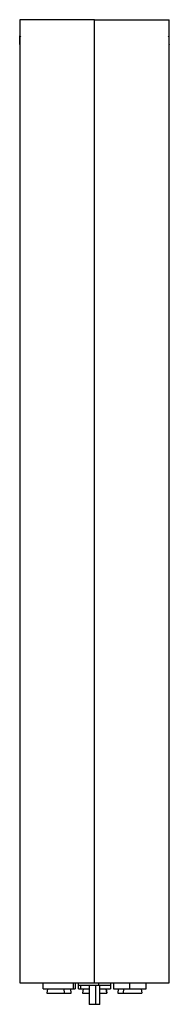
# Model space of a CAD drawing. Header units: millimetres. Extents: x 2355 to 3494, y 2627 to 6324.
# Tile 15 of 16: x 3153 to 3208, y 5931 to 6294. Entities that reach past the tile are written whole.
import ezdxf

# ---------------------------------------------------------------- set-up
doc = ezdxf.new("R2010")
doc.units = ezdxf.units.MM
doc.header["$LTSCALE"] = 20

msp = doc.modelspace()

# ---------------------------------------------------------------- linework, layer by layer
at = {"color": 7, "linetype": 'Continuous', "lineweight": 25}
for p, q in [((3152.95, 6294.05), (3152.95, 6288.15)), ((3180.45, 5939.05), (3180.45, 6294.05)), ((3207.95, 6288.15), (3207.95, 6294.05)), ((3153.17, 6288.15), (3152.95, 6287.76)), ((3207.95, 6287.76), (3207.72, 6288.15)), ((3207.95, 6284.58), (3207.95, 6287.74)), ((3152.98, 6285.11), (3152.95, 6285.14)), ((3152.95, 6284.75), (3152.95, 5939.05)), ((3207.95, 6284.58), (3207.94, 6284.58)), ((3207.95, 5939.05), (3207.95, 6284.75)), ((3161.42, 5939.05), (3161.42, 5936.85)), ((3172.62, 5939.05), (3172.62, 5936.85)), ((3173.42, 5936.85), (3173.42, 5939.05)), ((3174.45, 5939.05), (3174.45, 5938.15)), ((3174.45, 5938.15), (3174.45, 5936.85)), ((3175.25, 5938.15), (3175.25, 5936.85)), ((3178.5, 5938.15), (3178.5, 5931.15)), ((3180.94, 5931.15), (3180.94, 5938.15)), ((3181.98, 5938.15), (3181.98, 5939.05)), ((3182.4, 5931.15), (3182.4, 5938.15)), ((3186.45, 5938.15), (3186.45, 5939.05)), ((3186.45, 5936.85), (3186.45, 5938.15)), ((3187.47, 5939.05), (3187.47, 5936.85)), ((3193.47, 5936.85), (3193.47, 5939.05)), ((3199.47, 5936.85), (3199.47, 5939.05)), ((3163.15, 5936.85), (3162.92, 5935.25)), ((3169.45, 5935.25), (3169.35, 5936.85)), ((3171.92, 5935.25), (3171.7, 5936.85)), ((3176.22, 5936.85), (3176, 5935.25)), ((3178.46, 5935.25), (3178.46, 5931.05)), ((3182.46, 5931.05), (3182.46, 5935.25)), ((3184.95, 5935.25), (3184.72, 5936.85)), ((3184.72, 5936.85), (3184.94, 5935.25)), ((3189.2, 5936.85), (3188.97, 5935.25)), ((3191.13, 5936.85), (3191.01, 5935.25)), ((3197.97, 5935.25), (3197.75, 5936.85))]:
    msp.add_line(p, q, dxfattribs=at)
for points, knots in [([(3180.45, 6294.05), (3178.83, 6294.05), (3177.14, 6294.05), (3173.74, 6294.05), (3172.02, 6294.05), (3168.63, 6294.05), (3166.97, 6294.05), (3163.83, 6294.05), (3162.34, 6294.05), (3159.66, 6294.05), (3158.46, 6294.05), (3156.4, 6294.05), (3155.55, 6294.05), (3154.21, 6294.05), (3153.72, 6294.05), (3153.09, 6294.05), (3152.95, 6294.05), (3152.95, 6294.05)], [0, 0, 0, 0, 0.125, 0.125, 0.25, 0.25, 0.375, 0.375, 0.5, 0.5, 0.625, 0.625, 0.75, 0.75, 0.875, 0.875, 1, 1, 1, 1]), ([(3180.45, 6294.05), (3182.07, 6294.05), (3183.75, 6294.05), (3187.15, 6294.05), (3188.88, 6294.05), (3192.26, 6294.05), (3193.92, 6294.05), (3197.07, 6294.05), (3198.55, 6294.05), (3201.23, 6294.05), (3202.44, 6294.05), (3204.49, 6294.05), (3205.35, 6294.05), (3206.69, 6294.05), (3207.17, 6294.05), (3207.8, 6294.05), (3207.95, 6294.05), (3207.95, 6294.05)], [0, 0, 0, 0, 0.125, 0.125, 0.25, 0.25, 0.375, 0.375, 0.5, 0.5, 0.625, 0.625, 0.75, 0.75, 0.875, 0.875, 1, 1, 1, 1]), ([(3152.97, 6287.8), (3152.96, 6287.88), (3152.95, 6288.1), (3152.94, 6288.19), (3152.95, 6288.07), (3152.97, 6287.69), (3152.99, 6287.12), (3153, 6286.68), (3153, 6286.45)], [0, 0, 0, 0, 0.109436, 0.28751, 0.465645, 0.643622, 0.821504, 1, 1, 1, 1]), ([(3152.95, 6285.14), (3152.95, 6285.31), (3152.95, 6285.67), (3152.95, 6286.33), (3152.95, 6286.95), (3152.95, 6287.43), (3152.95, 6287.72), (3152.95, 6287.73), (3152.95, 6287.74)], [0, 0, 0, 0, 0.1675943, 0.3489971, 0.5303999, 0.6979943, 0.8655886, 1, 1, 1, 1]), ([(3153, 6286.45), (3153, 6286.23), (3152.99, 6285.78), (3152.97, 6285.22), (3152.95, 6284.84), (3152.94, 6284.73), (3152.95, 6284.76), (3152.95, 6284.88), (3152.95, 6284.88)], [0, 0, 0, 0, 0.2001678, 0.4001657, 0.6000714, 0.7999667, 0.9999506, 1, 1, 1, 1]), ([(3207.89, 6286.45), (3207.9, 6286.68), (3207.9, 6287.12), (3207.92, 6287.68), (3207.94, 6288.08), (3207.94, 6288.13), (3207.95, 6288.15)], [0, 0, 0, 0, 0.249945, 0.500114, 0.750305, 1, 1, 1, 1]), ([(3207.94, 6284.88), (3207.94, 6284.88), (3207.94, 6284.76), (3207.95, 6284.73), (3207.94, 6284.84), (3207.92, 6285.22), (3207.9, 6285.79), (3207.9, 6286.23), (3207.89, 6286.45)], [0, 0, 0, 0, 0.00006, 0.200543, 0.400582, 0.600452, 0.800231, 1, 1, 1, 1]), ([(3152.95, 6285.14), (3152.95, 6285), (3152.95, 6284.71), (3152.95, 6284.52), (3152.95, 6284.56), (3152.95, 6284.57)], [0, 0, 0, 0, 0.42323, 0.881331, 1, 1, 1, 1]), ([(3152.95, 5939.05), (3152.95, 5939.05), (3153.09, 5939.05), (3153.72, 5939.05), (3154.21, 5939.05), (3155.55, 5939.05), (3156.4, 5939.05), (3158.46, 5939.05), (3159.66, 5939.05), (3162.34, 5939.05), (3163.83, 5939.05), (3166.97, 5939.05), (3168.63, 5939.05), (3172.02, 5939.05), (3173.74, 5939.05), (3177.14, 5939.05), (3178.83, 5939.05), (3180.45, 5939.05)], [0, 0, 0, 0, 0.125, 0.125, 0.25, 0.25, 0.375, 0.375, 0.5, 0.5, 0.625, 0.625, 0.75, 0.75, 0.875, 0.875, 1, 1, 1, 1]), ([(3174.54, 5938.15), (3174.54, 5938.15), (3174.55, 5938.15), (3175.55, 5938.15), (3177.33, 5938.15), (3179.67, 5938.15), (3181.23, 5938.15), (3181.98, 5938.15)], [0, 0, 0, 0, 0.141286, 0.34747, 0.570643, 0.793815, 1, 1, 1, 1]), ([(3180.45, 5939.05), (3182.07, 5939.05), (3183.75, 5939.05), (3187.15, 5939.05), (3188.88, 5939.05), (3192.26, 5939.05), (3193.92, 5939.05), (3197.07, 5939.05), (3198.55, 5939.05), (3201.23, 5939.05), (3202.44, 5939.05), (3204.49, 5939.05), (3205.35, 5939.05), (3206.69, 5939.05), (3207.17, 5939.05), (3207.8, 5939.05), (3207.95, 5939.05), (3207.95, 5939.05)], [0, 0, 0, 0, 0.125, 0.125, 0.25, 0.25, 0.375, 0.375, 0.5, 0.5, 0.625, 0.625, 0.75, 0.75, 0.875, 0.875, 1, 1, 1, 1]), ([(3181.98, 5938.15), (3182.69, 5938.15), (3184.17, 5938.15), (3185.73, 5938.15), (3186.49, 5938.15), (3186.38, 5938.15), (3186.35, 5938.15)], [0, 0, 0, 0, 0.287394, 0.598467, 0.909539, 1, 1, 1, 1]), ([(3161.54, 5936.85), (3161.53, 5936.85), (3161.52, 5936.85), (3162.58, 5936.85), (3164.34, 5936.85), (3166.59, 5936.85), (3169.01, 5936.85), (3171.23, 5936.85), (3172.17, 5936.85), (3172.62, 5936.85)], [0, 0, 0, 0, 0.1000826, 0.2560032, 0.400055, 0.5441069, 0.7000275, 0.8559481, 1, 1, 1, 1]), ([(3162.99, 5935.25), (3162.97, 5935.25), (3162.86, 5935.25), (3163.35, 5935.25), (3164.38, 5935.25), (3165.98, 5935.25), (3167.81, 5935.25), (3168.92, 5935.25), (3169.45, 5935.25)], [0, 0, 0, 0, 0.044616, 0.229596, 0.414577, 0.614798, 0.81502, 1, 1, 1, 1]), ([(3169.45, 5935.25), (3169.93, 5935.25), (3170.91, 5935.25), (3171.79, 5935.25), (3171.84, 5935.25), (3171.86, 5935.25)], [0, 0, 0, 0, 0.3422409, 0.7126798, 1, 1, 1, 1]), ([(3172.62, 5936.85), (3172.97, 5936.85), (3173.46, 5936.85), (3173.34, 5936.85), (3173.31, 5936.85)], [0, 0, 0, 0, 0.720656, 1, 1, 1, 1]), ([(3174.56, 5936.85), (3174.53, 5936.85), (3174.41, 5936.85), (3174.9, 5936.85), (3175.25, 5936.85)], [0, 0, 0, 0, 0.279344, 1, 1, 1, 1]), ([(3175.25, 5936.85), (3175.69, 5936.85), (3176.53, 5936.85), (3177.87, 5936.85), (3178.5, 5936.85)], [0, 0, 0, 0, 0.530588, 1, 1, 1, 1]), ([(3176.08, 5935.25), (3176.1, 5935.25), (3176.17, 5935.25), (3176.98, 5935.25), (3177.98, 5935.25), (3178.46, 5935.25)], [0, 0, 0, 0, 0.178432, 0.604602, 1, 1, 1, 1]), ([(3182.4, 5936.85), (3182.76, 5936.85), (3183.84, 5936.85), (3185.27, 5936.85), (3186.35, 5936.85), (3186.34, 5936.85), (3186.33, 5936.85)], [0, 0, 0, 0, 0.151149, 0.456804, 0.787641, 1, 1, 1, 1]), ([(3182.46, 5935.25), (3182.8, 5935.25), (3183.7, 5935.25), (3184.64, 5935.25), (3184.84, 5935.25), (3184.94, 5935.25)], [0, 0, 0, 0, 0.24628, 0.638051, 1, 1, 1, 1]), ([(3187.47, 5936.85), (3187.47, 5936.85), (3187.5, 5936.85), (3187.64, 5936.85), (3187.75, 5936.85), (3188.04, 5936.85), (3188.23, 5936.85), (3188.67, 5936.85), (3188.94, 5936.85), (3189.52, 5936.85), (3189.85, 5936.85), (3190.53, 5936.85), (3190.89, 5936.85), (3191.63, 5936.85), (3192.01, 5936.85), (3192.75, 5936.85), (3193.12, 5936.85), (3193.47, 5936.85)], [0, 0, 0, 0, 0.125, 0.125, 0.25, 0.25, 0.375, 0.375, 0.5, 0.5, 0.625, 0.625, 0.75, 0.75, 0.875, 0.875, 1, 1, 1, 1]), ([(3189.06, 5935.25), (3189.05, 5935.25), (3189, 5935.25), (3189.68, 5935.25), (3190.58, 5935.25), (3191.01, 5935.25)], [0, 0, 0, 0, 0.209906, 0.620583, 1, 1, 1, 1]), ([(3191.01, 5935.25), (3191.52, 5935.25), (3192.57, 5935.25), (3194.42, 5935.25), (3196.1, 5935.25), (3197.31, 5935.25), (3197.95, 5935.25), (3197.9, 5935.25), (3197.88, 5935.25)], [0, 0, 0, 0, 0.175457, 0.365371, 0.555284, 0.730742, 0.906199, 1, 1, 1, 1]), ([(3193.47, 5936.85), (3193.82, 5936.85), (3194.19, 5936.85), (3194.93, 5936.85), (3195.31, 5936.85), (3196.05, 5936.85), (3196.41, 5936.85), (3197.1, 5936.85), (3197.42, 5936.85), (3198.01, 5936.85), (3198.27, 5936.85), (3198.72, 5936.85), (3198.9, 5936.85), (3199.2, 5936.85), (3199.3, 5936.85), (3199.44, 5936.85), (3199.47, 5936.85), (3199.47, 5936.85)], [0, 0, 0, 0, 0.125, 0.125, 0.25, 0.25, 0.375, 0.375, 0.5, 0.5, 0.625, 0.625, 0.75, 0.75, 0.875, 0.875, 1, 1, 1, 1]), ([(3178.53, 5931.15), (3178.53, 5931.15), (3178.53, 5931.15), (3178.85, 5931.15), (3179.43, 5931.15), (3180.19, 5931.15), (3180.7, 5931.15), (3180.94, 5931.15)], [0, 0, 0, 0, 0.1412856, 0.3474702, 0.5706428, 0.7938154, 1, 1, 1, 1]), ([(3180.94, 5931.15), (3181.17, 5931.15), (3181.66, 5931.15), (3182.16, 5931.15), (3182.41, 5931.15), (3182.37, 5931.15), (3182.37, 5931.15)], [0, 0, 0, 0, 0.287394, 0.598467, 0.909539, 1, 1, 1, 1])]:
    msp.add_open_spline(points, degree=3, knots=knots, dxfattribs=at)

doc.saveas('drawing.dxf')
